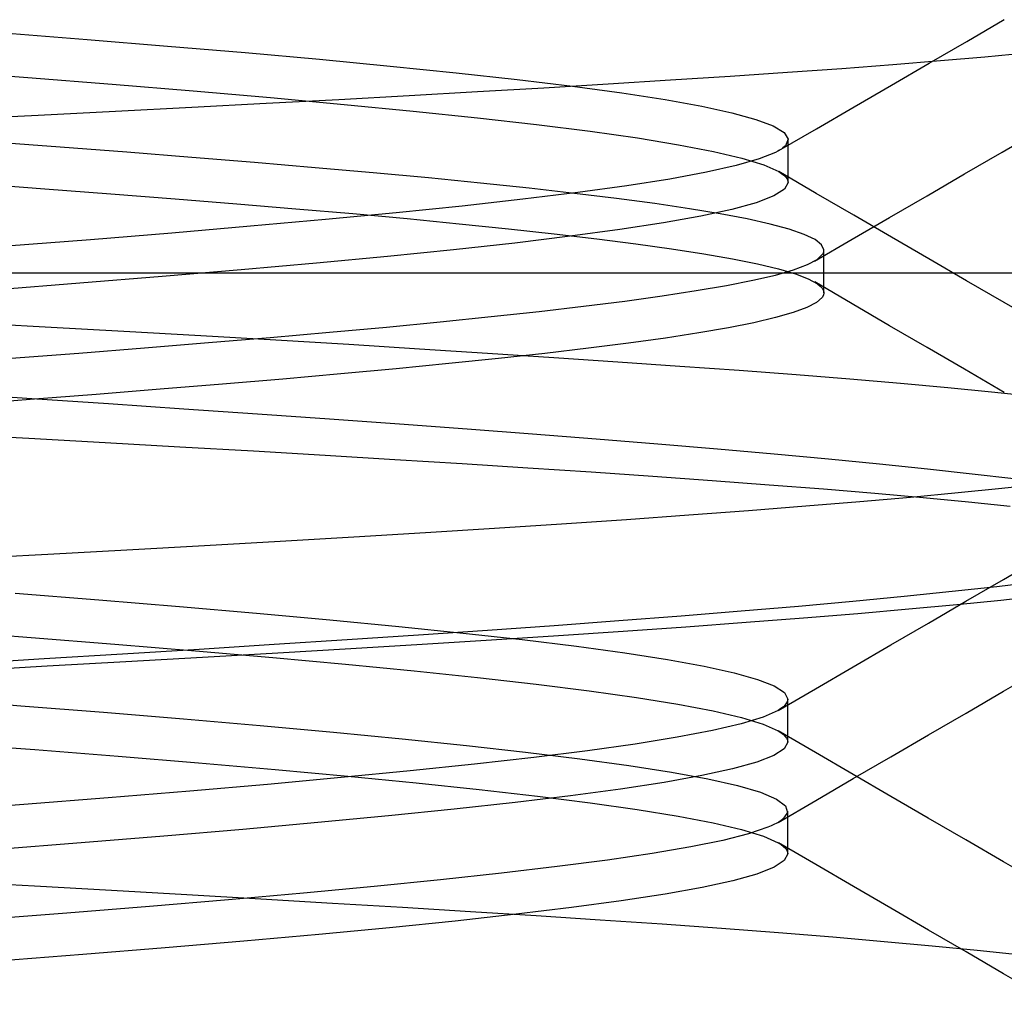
# Model space of a CAD drawing. Header units: millimetres. Extents: x 0 to 93, y -50 to 1.2.
# Tile 54 of 137: x 8 to 8.9, y -2.9 to -2.1. Entities that reach past the tile are written whole.
import ezdxf

# ---------------------------------------------------------------- set-up
doc = ezdxf.new("R2010")
doc.units = ezdxf.units.MM
doc.layers.add('MAIN-2', color=7, linetype='Continuous')

msp = doc.modelspace()

# ---------------------------------------------------------------- linework, layer by layer
at = {"layer": 'MAIN-2'}
for p, q in [((8.85959, -2.09308), (8.89317, -2.07358)), ((8.85959, -2.09308), (8.89317, -2.07358)), ((7.99901, -2.08547), (8.07344, -2.09135)), ((7.99901, -2.08547), (8.07344, -2.09135)), ((8.07344, -2.09135), (8.14533, -2.09722)), ((8.07344, -2.09135), (8.14533, -2.09722)), ((8.82603, -2.11257), (8.85959, -2.09308)), ((8.82603, -2.11257), (8.85959, -2.09308)), ((8.14533, -2.09722), (8.21461, -2.10313)), ((8.14533, -2.09722), (8.21461, -2.10313)), ((8.21461, -2.10313), (8.28105, -2.10909)), ((8.21461, -2.10313), (8.28105, -2.10909)), ((8.28105, -2.10909), (8.34412, -2.11508)), ((8.28105, -2.10909), (8.34412, -2.11508)), ((8.79345, -2.11373), (8.83613, -2.11029)), ((8.79345, -2.11373), (8.83613, -2.11029)), ((8.83613, -2.11029), (8.87583, -2.10686)), ((8.83613, -2.11029), (8.87583, -2.10686)), ((8.87583, -2.10686), (8.91245, -2.10344)), ((8.87583, -2.10686), (8.91245, -2.10344)), ((7.94258, -2.11934), (8.02032, -2.12534)), ((7.94258, -2.11934), (8.02032, -2.12534)), ((8.34412, -2.11508), (8.40319, -2.12109)), ((8.34412, -2.11508), (8.40319, -2.12109)), ((8.64827, -2.12408), (8.69941, -2.12062)), ((8.64827, -2.12408), (8.69941, -2.12062)), ((8.69941, -2.12062), (8.74784, -2.11717)), ((8.69941, -2.12062), (8.74784, -2.11717)), ((8.74784, -2.11717), (8.79345, -2.11373)), ((8.74784, -2.11717), (8.79345, -2.11373)), ((8.79243, -2.13209), (8.82603, -2.11257)), ((8.79243, -2.13209), (8.82603, -2.11257)), ((8.02032, -2.12534), (8.09563, -2.13134)), ((8.02032, -2.12534), (8.09563, -2.13134)), ((8.40319, -2.12109), (8.45773, -2.1271)), ((8.40319, -2.12109), (8.45773, -2.1271)), ((8.45773, -2.1271), (8.50726, -2.13311)), ((8.45773, -2.1271), (8.50726, -2.13311)), ((8.53907, -2.13101), (8.59472, -2.12754)), ((8.53907, -2.13101), (8.59472, -2.12754)), ((8.59472, -2.12754), (8.64827, -2.12408)), ((8.59472, -2.12754), (8.64827, -2.12408)), ((8.09563, -2.13134), (8.16811, -2.13734)), ((8.09563, -2.13134), (8.16811, -2.13734)), ((8.16811, -2.13734), (8.2374, -2.14334)), ((8.16811, -2.13734), (8.2374, -2.14334)), ((8.36137, -2.14142), (8.42242, -2.13795)), ((8.36137, -2.14142), (8.42242, -2.13795)), ((8.42242, -2.13795), (8.48162, -2.13448)), ((8.42242, -2.13795), (8.48162, -2.13448)), ((8.48162, -2.13448), (8.53907, -2.13101)), ((8.48162, -2.13448), (8.53907, -2.13101)), ((8.50726, -2.13311), (8.5514, -2.1391)), ((8.50726, -2.13311), (8.5514, -2.1391)), ((8.75883, -2.15161), (8.79243, -2.13209)), ((8.75883, -2.15161), (8.79243, -2.13209)), ((8.23346, -2.14837), (8.29838, -2.1449)), ((8.23346, -2.14837), (8.29838, -2.1449)), ((8.2374, -2.14334), (8.30313, -2.14935)), ((8.2374, -2.14334), (8.30313, -2.14935)), ((8.29838, -2.1449), (8.36137, -2.14142)), ((8.29838, -2.1449), (8.36137, -2.14142)), ((8.5514, -2.1391), (8.5899, -2.14506)), ((8.5514, -2.1391), (8.5899, -2.14506)), ((8.5899, -2.14506), (8.6227, -2.15099)), ((8.5899, -2.14506), (8.6227, -2.15099)), ((8.02957, -2.15888), (8.09881, -2.15536)), ((8.02957, -2.15888), (8.09881, -2.15536)), ((8.09881, -2.15536), (8.16685, -2.15186)), ((8.09881, -2.15536), (8.16685, -2.15186)), ((8.16685, -2.15186), (8.23346, -2.14837)), ((8.16685, -2.15186), (8.23346, -2.14837)), ((8.30313, -2.14935), (8.36491, -2.15535)), ((8.30313, -2.14935), (8.36491, -2.15535)), ((8.36491, -2.15535), (8.42239, -2.16135)), ((8.36491, -2.15535), (8.42239, -2.16135)), ((8.6227, -2.15099), (8.64976, -2.15689)), ((8.6227, -2.15099), (8.64976, -2.15689)), ((8.72521, -2.17116), (8.75883, -2.15161)), ((8.72521, -2.17116), (8.75883, -2.15161)), ((7.95934, -2.16243), (8.02957, -2.15888)), ((7.95934, -2.16243), (8.02957, -2.15888)), ((8.42239, -2.16135), (8.47518, -2.16735)), ((8.42239, -2.16135), (8.47518, -2.16735)), ((8.64976, -2.15689), (8.67108, -2.16277)), ((8.64976, -2.15689), (8.67108, -2.16277)), ((8.67108, -2.16277), (8.68662, -2.16864)), ((8.67108, -2.16277), (8.68662, -2.16864)), ((8.47518, -2.16735), (8.52291, -2.17335)), ((8.47518, -2.16735), (8.52291, -2.17335)), ((8.52291, -2.17335), (8.56528, -2.17935)), ((8.52291, -2.17335), (8.56528, -2.17935)), ((8.68662, -2.16864), (8.69629, -2.17451)), ((8.68662, -2.16864), (8.69629, -2.17451)), ((8.6916, -2.19071), (8.72521, -2.17116)), ((8.6916, -2.19071), (8.72521, -2.17116)), ((8.89125, -2.19204), (8.92478, -2.1726)), ((8.89125, -2.19204), (8.92478, -2.1726)), ((8.56528, -2.17935), (8.60211, -2.18536)), ((8.56528, -2.17935), (8.60211, -2.18536)), ((8.69629, -2.17451), (8.69997, -2.18039)), ((8.69629, -2.17451), (8.69997, -2.18039)), ((8.69997, -2.18039), (8.69751, -2.18627)), ((8.69997, -2.18039), (8.69751, -2.18627)), ((8.69999, -2.18415), (8.69999, -2.18099)), ((8.69999, -2.18415), (8.69999, -2.18099)), ((8.04929, -2.18764), (7.98803, -2.18309)), ((8.04929, -2.18764), (7.98803, -2.18309)), ((8.10893, -2.19219), (8.04929, -2.18764)), ((8.10893, -2.19219), (8.04929, -2.18764)), ((8.60211, -2.18536), (8.63328, -2.19136)), ((8.60211, -2.18536), (8.63328, -2.19136)), ((8.69061, -2.19127), (8.68871, -2.19227)), ((8.69061, -2.19127), (8.68871, -2.19227)), ((8.69234, -2.19027), (8.69061, -2.19127)), ((8.69234, -2.19027), (8.69061, -2.19127)), ((8.6939, -2.18927), (8.69234, -2.19027)), ((8.6939, -2.18927), (8.69234, -2.19027)), ((8.69528, -2.18827), (8.6939, -2.18927)), ((8.69528, -2.18827), (8.6939, -2.18927)), ((8.69648, -2.18727), (8.69528, -2.18827)), ((8.69648, -2.18727), (8.69528, -2.18827)), ((8.69751, -2.18627), (8.69648, -2.18727)), ((8.69751, -2.18627), (8.69648, -2.18727)), ((8.69999, -2.18732), (8.69999, -2.18415)), ((8.69999, -2.18732), (8.69999, -2.18415)), ((8.69999, -2.19048), (8.69999, -2.18732)), ((8.69999, -2.19048), (8.69999, -2.18732)), ((8.69999, -2.19365), (8.69999, -2.19048)), ((8.69999, -2.19365), (8.69999, -2.19048)), ((8.16689, -2.19675), (8.10893, -2.19219)), ((8.16689, -2.19675), (8.10893, -2.19219)), ((8.22308, -2.20133), (8.16689, -2.19675)), ((8.22308, -2.20133), (8.16689, -2.19675)), ((8.63328, -2.19136), (8.65866, -2.19736)), ((8.63328, -2.19136), (8.65866, -2.19736)), ((8.6741, -2.19814), (8.65356, -2.20404)), ((8.6741, -2.19814), (8.65356, -2.20404)), ((8.65866, -2.19736), (8.67811, -2.20336)), ((8.65866, -2.19736), (8.67811, -2.20336)), ((8.68871, -2.19227), (8.6741, -2.19814)), ((8.68871, -2.19227), (8.6741, -2.19814)), ((8.69999, -2.19683), (8.69999, -2.19365)), ((8.69999, -2.19683), (8.69999, -2.19365)), ((8.69999, -2.20002), (8.69999, -2.19683)), ((8.69999, -2.20002), (8.69999, -2.19683)), ((8.69999, -2.2032), (8.69999, -2.20002)), ((8.69999, -2.2032), (8.69999, -2.20002)), ((8.85772, -2.21148), (8.89125, -2.19204)), ((8.85772, -2.21148), (8.89125, -2.19204)), ((8.27726, -2.20593), (8.22308, -2.20133)), ((8.27726, -2.20593), (8.22308, -2.20133)), ((8.32914, -2.21053), (8.27726, -2.20593)), ((8.32914, -2.21053), (8.27726, -2.20593)), ((8.65356, -2.20404), (8.62696, -2.21002)), ((8.65356, -2.20404), (8.62696, -2.21002)), ((8.67811, -2.20336), (8.6915, -2.20936)), ((8.67811, -2.20336), (8.6915, -2.20936)), ((8.69999, -2.20639), (8.69999, -2.2032)), ((8.69999, -2.20639), (8.69999, -2.2032)), ((8.69999, -2.20957), (8.69999, -2.20639)), ((8.69999, -2.20957), (8.69999, -2.20639)), ((8.37841, -2.21513), (8.32914, -2.21053)), ((8.37841, -2.21513), (8.32914, -2.21053)), ((8.42491, -2.21972), (8.37841, -2.21513)), ((8.42491, -2.21972), (8.37841, -2.21513)), ((8.5943, -2.21605), (8.55586, -2.2221)), ((8.5943, -2.21605), (8.55586, -2.2221)), ((8.62696, -2.21002), (8.5943, -2.21605)), ((8.62696, -2.21002), (8.5943, -2.21605)), ((8.6915, -2.20936), (8.69408, -2.211)), ((8.6915, -2.20936), (8.69408, -2.211)), ((8.72512, -2.22885), (8.69153, -2.20931)), ((8.72512, -2.22885), (8.69153, -2.20931)), ((8.69408, -2.211), (8.6962, -2.21264)), ((8.69408, -2.211), (8.6962, -2.21264)), ((8.6962, -2.21264), (8.69785, -2.21428)), ((8.6962, -2.21264), (8.69785, -2.21428)), ((8.69785, -2.21428), (8.69904, -2.21592)), ((8.69785, -2.21428), (8.69904, -2.21592)), ((8.69904, -2.21592), (8.69975, -2.21755)), ((8.69904, -2.21592), (8.69975, -2.21755)), ((8.69975, -2.21755), (8.69999, -2.21919)), ((8.69975, -2.21755), (8.69999, -2.21919)), ((8.69999, -2.21276), (8.69999, -2.20957)), ((8.69999, -2.21276), (8.69999, -2.20957)), ((8.69999, -2.21594), (8.69999, -2.21276)), ((8.69999, -2.21594), (8.69999, -2.21276)), ((8.69999, -2.21913), (8.69999, -2.21594)), ((8.69999, -2.21913), (8.69999, -2.21594)), ((8.82417, -2.23094), (8.85772, -2.21148)), ((8.82417, -2.23094), (8.85772, -2.21148)), ((7.97501, -2.22026), (8.03556, -2.22473)), ((7.97501, -2.22026), (8.03556, -2.22473)), ((8.03556, -2.22473), (8.09467, -2.22921)), ((8.03556, -2.22473), (8.09467, -2.22921)), ((8.46852, -2.22431), (8.42491, -2.21972)), ((8.46852, -2.22431), (8.42491, -2.21972)), ((8.50913, -2.22889), (8.46852, -2.22431)), ((8.50913, -2.22889), (8.46852, -2.22431)), ((8.55586, -2.2221), (8.51198, -2.22815)), ((8.55586, -2.2221), (8.51198, -2.22815)), ((8.69678, -2.22519), (8.68721, -2.2312)), ((8.69678, -2.22519), (8.68721, -2.2312)), ((8.69999, -2.21919), (8.69678, -2.22519)), ((8.69999, -2.21919), (8.69678, -2.22519)), ((8.09467, -2.22921), (8.15195, -2.23368)), ((8.09467, -2.22921), (8.15195, -2.23368)), ((8.15195, -2.23368), (8.20707, -2.23813)), ((8.15195, -2.23368), (8.20707, -2.23813)), ((8.46282, -2.23418), (8.40861, -2.24021)), ((8.46282, -2.23418), (8.40861, -2.24021)), ((8.51198, -2.22815), (8.46282, -2.23418)), ((8.51198, -2.22815), (8.46282, -2.23418)), ((8.54662, -2.23347), (8.50913, -2.22889)), ((8.54662, -2.23347), (8.50913, -2.22889)), ((8.58088, -2.23805), (8.54662, -2.23347)), ((8.58088, -2.23805), (8.54662, -2.23347)), ((8.68721, -2.2312), (8.67146, -2.2372)), ((8.68721, -2.2312), (8.67146, -2.2372)), ((8.75872, -2.24839), (8.72512, -2.22885)), ((8.75872, -2.24839), (8.72512, -2.22885)), ((8.79063, -2.2504), (8.82417, -2.23094)), ((8.79063, -2.2504), (8.82417, -2.23094)), ((8.20707, -2.23813), (8.26001, -2.24256)), ((8.20707, -2.23813), (8.26001, -2.24256)), ((8.26001, -2.24256), (8.31083, -2.247)), ((8.26001, -2.24256), (8.31083, -2.247)), ((8.40861, -2.24021), (8.34969, -2.24625)), ((8.40861, -2.24021), (8.34969, -2.24625)), ((8.61182, -2.24262), (8.58088, -2.23805)), ((8.61182, -2.24262), (8.58088, -2.23805)), ((8.63935, -2.24718), (8.61182, -2.24262)), ((8.63935, -2.24718), (8.61182, -2.24262)), ((8.64966, -2.2432), (8.62199, -2.24921)), ((8.64966, -2.2432), (8.62199, -2.24921)), ((8.67146, -2.2372), (8.64966, -2.2432)), ((8.67146, -2.2372), (8.64966, -2.2432)), ((8.28645, -2.25229), (8.21934, -2.25832)), ((8.28645, -2.25229), (8.21934, -2.25832)), ((8.34969, -2.24625), (8.28645, -2.25229)), ((8.34969, -2.24625), (8.28645, -2.25229)), ((8.31083, -2.247), (8.35957, -2.25147)), ((8.31083, -2.247), (8.35957, -2.25147)), ((8.35957, -2.25147), (8.40604, -2.25596)), ((8.35957, -2.25147), (8.40604, -2.25596)), ((8.62199, -2.24921), (8.58858, -2.25521)), ((8.62199, -2.24921), (8.58858, -2.25521)), ((8.66341, -2.25175), (8.63935, -2.24718)), ((8.66341, -2.25175), (8.63935, -2.24718)), ((8.68398, -2.25633), (8.66341, -2.25175)), ((8.68398, -2.25633), (8.66341, -2.25175)), ((8.75706, -2.26989), (8.79063, -2.2504)), ((8.75706, -2.26989), (8.79063, -2.2504)), ((8.79228, -2.26789), (8.75872, -2.24839)), ((8.79228, -2.26789), (8.75872, -2.24839)), ((8.21934, -2.25832), (8.14906, -2.26433)), ((8.21934, -2.25832), (8.14906, -2.26433)), ((8.40604, -2.25596), (8.44993, -2.26044)), ((8.40604, -2.25596), (8.44993, -2.26044)), ((8.44993, -2.26044), (8.49093, -2.26492)), ((8.44993, -2.26044), (8.49093, -2.26492)), ((8.5496, -2.26121), (8.50521, -2.26722)), ((8.5496, -2.26121), (8.50521, -2.26722)), ((8.58858, -2.25521), (8.5496, -2.26121)), ((8.58858, -2.25521), (8.5496, -2.26121)), ((8.70098, -2.26092), (8.68398, -2.25633)), ((8.70098, -2.26092), (8.68398, -2.25633)), ((8.71436, -2.26552), (8.70098, -2.26092)), ((8.71436, -2.26552), (8.70098, -2.26092)), ((8.0764, -2.27028), (8.0017, -2.27618)), ((8.0764, -2.27028), (8.0017, -2.27618)), ((8.14906, -2.26433), (8.0764, -2.27028)), ((8.14906, -2.26433), (8.0764, -2.27028)), ((8.50521, -2.26722), (8.45556, -2.27322)), ((8.50521, -2.26722), (8.45556, -2.27322)), ((8.49093, -2.26492), (8.52889, -2.26937)), ((8.49093, -2.26492), (8.52889, -2.26937)), ((8.52889, -2.26937), (8.56382, -2.27382)), ((8.52889, -2.26937), (8.56382, -2.27382)), ((8.72402, -2.27013), (8.71436, -2.26552)), ((8.72402, -2.27013), (8.71436, -2.26552)), ((8.72349, -2.28937), (8.75706, -2.26989)), ((8.72349, -2.28937), (8.75706, -2.26989)), ((8.72989, -2.27473), (8.72402, -2.27013)), ((8.72989, -2.27473), (8.72402, -2.27013)), ((8.82585, -2.2874), (8.79228, -2.26789)), ((8.82585, -2.2874), (8.79228, -2.26789)), ((8.40095, -2.27922), (8.34175, -2.28523)), ((8.40095, -2.27922), (8.34175, -2.28523)), ((8.45556, -2.27322), (8.40095, -2.27922)), ((8.45556, -2.27322), (8.40095, -2.27922)), ((8.56382, -2.27382), (8.59574, -2.2783)), ((8.56382, -2.27382), (8.59574, -2.2783)), ((8.59574, -2.2783), (8.62462, -2.28281)), ((8.59574, -2.2783), (8.62462, -2.28281)), ((8.73197, -2.27933), (8.72989, -2.27473)), ((8.73197, -2.27933), (8.72989, -2.27473)), ((8.73197, -2.27997), (8.73197, -2.27933)), ((8.73197, -2.27997), (8.73197, -2.27933)), ((8.34175, -2.28523), (8.27836, -2.29123)), ((8.34175, -2.28523), (8.27836, -2.29123)), ((8.62462, -2.28281), (8.6503, -2.28733)), ((8.62462, -2.28281), (8.6503, -2.28733)), ((8.6503, -2.28733), (8.67258, -2.29182)), ((8.6503, -2.28733), (8.67258, -2.29182)), ((8.71726, -2.29248), (8.72594, -2.28782)), ((8.71726, -2.29248), (8.72594, -2.28782)), ((8.72594, -2.28782), (8.73082, -2.28317)), ((8.72594, -2.28782), (8.73082, -2.28317)), ((8.73082, -2.28317), (8.73119, -2.28253)), ((8.73082, -2.28317), (8.73119, -2.28253)), ((8.73119, -2.28253), (8.7315, -2.28189)), ((8.73119, -2.28253), (8.7315, -2.28189)), ((8.7315, -2.28189), (8.73173, -2.28125)), ((8.7315, -2.28189), (8.73173, -2.28125)), ((8.73173, -2.28125), (8.73188, -2.28061)), ((8.73173, -2.28125), (8.73188, -2.28061)), ((8.73188, -2.28061), (8.73197, -2.27997)), ((8.73188, -2.28061), (8.73197, -2.27997)), ((8.73195, -2.3177), (8.73195, -2.27958)), ((8.73195, -2.3177), (8.73195, -2.27958)), ((8.8594, -2.30689), (8.82585, -2.2874)), ((8.8594, -2.30689), (8.82585, -2.2874)), ((8.27836, -2.29123), (8.21116, -2.29723)), ((8.27836, -2.29123), (8.21116, -2.29723)), ((8.67258, -2.29182), (8.69128, -2.29628)), ((8.67258, -2.29182), (8.69128, -2.29628)), ((8.69128, -2.29628), (8.70641, -2.30071)), ((8.69128, -2.29628), (8.70641, -2.30071)), ((8.70479, -2.29714), (8.71726, -2.29248)), ((8.70479, -2.29714), (8.71726, -2.29248)), ((7.6, -2.3), (10.3525, -2.3)), ((8.14054, -2.30324), (8.06689, -2.30924)), ((8.14054, -2.30324), (8.06689, -2.30924)), ((8.21116, -2.29723), (8.14054, -2.30324)), ((8.21116, -2.29723), (8.14054, -2.30324)), ((8.66852, -2.30647), (8.68852, -2.30181)), ((8.66852, -2.30647), (8.68852, -2.30181)), ((8.68852, -2.30181), (8.70479, -2.29714)), ((8.68852, -2.30181), (8.70479, -2.29714)), ((8.70641, -2.30071), (8.718, -2.30515)), ((8.70641, -2.30071), (8.718, -2.30515)), ((8.718, -2.30515), (8.7261, -2.30962)), ((8.718, -2.30515), (8.7261, -2.30962)), ((8.06689, -2.30924), (7.9906, -2.31525)), ((8.06689, -2.30924), (7.9906, -2.31525)), ((8.61787, -2.31579), (8.64493, -2.31114)), ((8.61787, -2.31579), (8.64493, -2.31114)), ((8.64493, -2.31114), (8.66852, -2.30647)), ((8.64493, -2.31114), (8.66852, -2.30647)), ((8.75718, -2.32757), (8.72369, -2.30805)), ((8.75718, -2.32757), (8.72369, -2.30805)), ((8.7261, -2.30962), (8.72864, -2.31166)), ((8.7261, -2.30962), (8.72864, -2.31166)), ((8.72864, -2.31166), (8.73045, -2.31371)), ((8.72864, -2.31166), (8.73045, -2.31371)), ((8.73045, -2.31371), (8.73154, -2.31577)), ((8.73045, -2.31371), (8.73154, -2.31577)), ((8.89297, -2.32638), (8.8594, -2.30689)), ((8.89297, -2.32638), (8.8594, -2.30689)), ((8.55385, -2.32509), (8.58747, -2.32044)), ((8.55385, -2.32509), (8.58747, -2.32044)), ((8.58747, -2.32044), (8.61787, -2.31579)), ((8.58747, -2.32044), (8.61787, -2.31579)), ((8.73038, -2.32192), (8.72527, -2.32643)), ((8.73038, -2.32192), (8.72527, -2.32643)), ((8.7315, -2.31987), (8.73038, -2.32192)), ((8.7315, -2.31987), (8.73038, -2.32192)), ((8.73189, -2.31782), (8.7315, -2.31987)), ((8.73189, -2.31782), (8.7315, -2.31987)), ((8.73154, -2.31577), (8.73189, -2.31782)), ((8.73154, -2.31577), (8.73189, -2.31782)), ((8.4773, -2.33436), (8.51709, -2.32972)), ((8.4773, -2.33436), (8.51709, -2.32972)), ((8.51709, -2.32972), (8.55385, -2.32509)), ((8.51709, -2.32972), (8.55385, -2.32509)), ((8.71658, -2.33092), (8.70434, -2.33541)), ((8.71658, -2.33092), (8.70434, -2.33541)), ((8.72527, -2.32643), (8.71658, -2.33092)), ((8.72527, -2.32643), (8.71658, -2.33092)), ((8.79069, -2.34709), (8.75718, -2.32757)), ((8.79069, -2.34709), (8.75718, -2.32757)), ((8.92649, -2.34583), (8.89297, -2.32638)), ((8.92649, -2.34583), (8.89297, -2.32638)), ((8.38906, -2.34363), (8.43459, -2.33899)), ((8.38906, -2.34363), (8.43459, -2.33899)), ((8.43459, -2.33899), (8.4773, -2.33436)), ((8.43459, -2.33899), (8.4773, -2.33436)), ((8.68859, -2.33991), (8.66932, -2.34443)), ((8.68859, -2.33991), (8.66932, -2.34443)), ((8.70434, -2.33541), (8.68859, -2.33991)), ((8.70434, -2.33541), (8.68859, -2.33991)), ((8.03589, -2.34834), (7.96452, -2.34448)), ((8.03589, -2.34834), (7.96452, -2.34448)), ((8.10611, -2.35223), (8.03589, -2.34834)), ((8.10611, -2.35223), (8.03589, -2.34834)), ((8.2901, -2.35294), (8.34084, -2.34828)), ((8.2901, -2.35294), (8.34084, -2.34828)), ((8.34084, -2.34828), (8.38906, -2.34363)), ((8.34084, -2.34828), (8.38906, -2.34363)), ((8.64652, -2.34897), (8.62018, -2.35354)), ((8.64652, -2.34897), (8.62018, -2.35354)), ((8.66932, -2.34443), (8.64652, -2.34897)), ((8.66932, -2.34443), (8.64652, -2.34897)), ((8.82417, -2.36658), (8.79069, -2.34709)), ((8.82417, -2.36658), (8.79069, -2.34709)), ((8.17488, -2.35615), (8.10611, -2.35223)), ((8.17488, -2.35615), (8.10611, -2.35223)), ((8.24199, -2.36009), (8.17488, -2.35615)), ((8.24199, -2.36009), (8.17488, -2.35615)), ((8.18189, -2.36226), (8.23705, -2.3576)), ((8.18189, -2.36226), (8.23705, -2.3576)), ((8.23705, -2.3576), (8.2901, -2.35294)), ((8.23705, -2.3576), (8.2901, -2.35294)), ((8.5904, -2.35813), (8.5574, -2.36273)), ((8.5904, -2.35813), (8.5574, -2.36273)), ((8.62018, -2.35354), (8.5904, -2.35813)), ((8.62018, -2.35354), (8.5904, -2.35813)), ((8.06599, -2.37159), (8.1248, -2.36693)), ((8.06599, -2.37159), (8.1248, -2.36693)), ((8.1248, -2.36693), (8.18189, -2.36226)), ((8.1248, -2.36693), (8.18189, -2.36226)), ((8.3072, -2.36402), (8.24199, -2.36009)), ((8.3072, -2.36402), (8.24199, -2.36009)), ((8.37033, -2.36795), (8.3072, -2.36402)), ((8.37033, -2.36795), (8.3072, -2.36402)), ((8.52141, -2.36732), (8.4826, -2.37188)), ((8.52141, -2.36732), (8.4826, -2.37188)), ((8.5574, -2.36273), (8.52141, -2.36732)), ((8.5574, -2.36273), (8.52141, -2.36732)), ((8.85766, -2.38607), (8.82417, -2.36658)), ((8.85766, -2.38607), (8.82417, -2.36658)), ((8.00564, -2.37626), (8.06599, -2.37159)), ((8.00564, -2.37626), (8.06599, -2.37159)), ((8.43139, -2.37185), (8.37033, -2.36795)), ((8.43139, -2.37185), (8.37033, -2.36795)), ((8.49049, -2.37573), (8.43139, -2.37185)), ((8.49049, -2.37573), (8.43139, -2.37185)), ((8.4826, -2.37188), (8.44101, -2.37644)), ((8.4826, -2.37188), (8.44101, -2.37644)), ((8.54774, -2.37959), (8.49049, -2.37573)), ((8.54774, -2.37959), (8.49049, -2.37573)), ((8.39668, -2.381), (8.34966, -2.38557)), ((8.39668, -2.381), (8.34966, -2.38557)), ((8.44101, -2.37644), (8.39668, -2.381)), ((8.44101, -2.37644), (8.39668, -2.381)), ((8.60308, -2.38343), (8.54774, -2.37959)), ((8.60308, -2.38343), (8.54774, -2.37959)), ((8.65626, -2.38725), (8.60308, -2.38343)), ((8.65626, -2.38725), (8.60308, -2.38343)), ((8.30015, -2.39015), (8.24837, -2.39474)), ((8.30015, -2.39015), (8.24837, -2.39474)), ((8.34966, -2.38557), (8.30015, -2.39015)), ((8.34966, -2.38557), (8.30015, -2.39015)), ((8.707, -2.39106), (8.65626, -2.38725)), ((8.707, -2.39106), (8.65626, -2.38725)), ((8.75506, -2.39487), (8.707, -2.39106)), ((8.75506, -2.39487), (8.707, -2.39106)), ((8.89318, -2.40673), (8.85766, -2.38607)), ((8.89318, -2.40673), (8.85766, -2.38607)), ((8.19452, -2.39933), (8.13882, -2.40392)), ((8.19452, -2.39933), (8.13882, -2.40392)), ((8.24837, -2.39474), (8.19452, -2.39933)), ((8.24837, -2.39474), (8.19452, -2.39933)), ((8.8003, -2.39869), (8.75506, -2.39487)), ((8.8003, -2.39869), (8.75506, -2.39487)), ((8.84261, -2.40254), (8.8003, -2.39869)), ((8.84261, -2.40254), (8.8003, -2.39869)), ((8.88187, -2.40642), (8.84261, -2.40254)), ((8.88187, -2.40642), (8.84261, -2.40254)), ((8.02409, -2.41247), (7.9549, -2.40791)), ((8.02409, -2.41247), (7.9549, -2.40791)), ((8.08143, -2.4085), (8.02255, -2.41308)), ((8.08143, -2.4085), (8.02255, -2.41308)), ((8.13882, -2.40392), (8.08143, -2.4085)), ((8.13882, -2.40392), (8.08143, -2.4085)), ((8.91801, -2.41033), (8.88187, -2.40642)), ((8.91801, -2.41033), (8.88187, -2.40642)), ((8.02255, -2.41308), (7.96238, -2.41766)), ((8.02255, -2.41308), (7.96238, -2.41766)), ((8.09243, -2.41703), (8.02409, -2.41247)), ((8.09243, -2.41703), (8.02409, -2.41247)), ((8.15976, -2.42158), (8.09243, -2.41703)), ((8.15976, -2.42158), (8.09243, -2.41703)), ((8.22578, -2.42612), (8.15976, -2.42158)), ((8.22578, -2.42612), (8.15976, -2.42158)), ((8.29015, -2.43062), (8.22578, -2.42612)), ((8.29015, -2.43062), (8.22578, -2.42612)), ((8.35257, -2.43509), (8.29015, -2.43062)), ((8.35257, -2.43509), (8.29015, -2.43062)), ((8.41299, -2.43953), (8.35257, -2.43509)), ((8.41299, -2.43953), (8.35257, -2.43509)), ((7.95261, -2.44389), (8.02143, -2.44766)), ((7.95261, -2.44389), (8.02143, -2.44766)), ((8.47155, -2.44396), (8.41299, -2.43953)), ((8.47155, -2.44396), (8.41299, -2.43953)), ((8.52839, -2.44841), (8.47155, -2.44396)), ((8.52839, -2.44841), (8.47155, -2.44396)), ((8.02143, -2.44766), (8.08939, -2.45145)), ((8.02143, -2.44766), (8.08939, -2.45145)), ((8.08939, -2.45145), (8.15634, -2.45524)), ((8.08939, -2.45145), (8.15634, -2.45524)), ((8.15634, -2.45524), (8.22202, -2.45903)), ((8.15634, -2.45524), (8.22202, -2.45903)), ((8.58352, -2.45289), (8.52839, -2.44841)), ((8.58352, -2.45289), (8.52839, -2.44841)), ((8.63669, -2.45739), (8.58352, -2.45289)), ((8.63669, -2.45739), (8.58352, -2.45289)), ((8.22202, -2.45903), (8.28612, -2.46281)), ((8.22202, -2.45903), (8.28612, -2.46281)), ((8.28612, -2.46281), (8.34838, -2.46657)), ((8.28612, -2.46281), (8.34838, -2.46657)), ((8.68759, -2.46187), (8.63669, -2.45739)), ((8.68759, -2.46187), (8.63669, -2.45739)), ((8.73594, -2.46634), (8.68759, -2.46187)), ((8.73594, -2.46634), (8.68759, -2.46187)), ((8.34838, -2.46657), (8.40872, -2.47031)), ((8.34838, -2.46657), (8.40872, -2.47031)), ((8.40872, -2.47031), (8.46722, -2.47406)), ((8.40872, -2.47031), (8.46722, -2.47406)), ((8.7816, -2.47078), (8.73594, -2.46634)), ((8.7816, -2.47078), (8.73594, -2.46634)), ((8.82448, -2.47521), (8.7816, -2.47078)), ((8.82448, -2.47521), (8.7816, -2.47078)), ((8.46722, -2.47406), (8.52398, -2.47781)), ((8.46722, -2.47406), (8.52398, -2.47781)), ((8.52398, -2.47781), (8.579, -2.48159)), ((8.52398, -2.47781), (8.579, -2.48159)), ((8.579, -2.48159), (8.63209, -2.48538)), ((8.579, -2.48159), (8.63209, -2.48538)), ((8.86454, -2.47964), (8.82448, -2.47521)), ((8.86454, -2.47964), (8.82448, -2.47521)), ((8.90168, -2.48407), (8.86454, -2.47964)), ((8.90168, -2.48407), (8.86454, -2.47964)), ((8.63209, -2.48538), (8.68302, -2.4892)), ((8.63209, -2.48538), (8.68302, -2.4892)), ((8.68302, -2.4892), (8.73155, -2.49301)), ((8.68302, -2.4892), (8.73155, -2.49301)), ((8.89108, -2.49237), (8.92698, -2.48854)), ((8.89108, -2.49237), (8.92698, -2.48854)), ((8.73155, -2.49301), (8.7775, -2.49684)), ((8.73155, -2.49301), (8.7775, -2.49684)), ((8.7775, -2.49684), (8.82073, -2.50065)), ((8.7775, -2.49684), (8.82073, -2.50065)), ((8.80947, -2.50018), (8.85189, -2.49625)), ((8.80947, -2.50018), (8.85189, -2.49625)), ((8.85189, -2.49625), (8.89108, -2.49237)), ((8.85189, -2.49625), (8.89108, -2.49237)), ((8.71566, -2.50816), (8.764, -2.50416)), ((8.71566, -2.50816), (8.764, -2.50416)), ((8.764, -2.50416), (8.80947, -2.50018)), ((8.764, -2.50416), (8.80947, -2.50018)), ((8.82073, -2.50065), (8.86106, -2.50447)), ((8.82073, -2.50065), (8.86106, -2.50447)), ((8.86106, -2.50447), (8.8984, -2.50827)), ((8.86106, -2.50447), (8.8984, -2.50827)), ((8.55534, -2.52018), (8.61113, -2.51619)), ((8.55534, -2.52018), (8.61113, -2.51619)), ((8.61113, -2.51619), (8.66464, -2.51218)), ((8.61113, -2.51619), (8.66464, -2.51218)), ((8.66464, -2.51218), (8.71566, -2.50816)), ((8.66464, -2.51218), (8.71566, -2.50816)), ((8.43759, -2.52798), (8.49746, -2.5241)), ((8.43759, -2.52798), (8.49746, -2.5241)), ((8.49746, -2.5241), (8.55534, -2.52018)), ((8.49746, -2.5241), (8.55534, -2.52018)), ((8.31184, -2.53564), (8.37572, -2.53181)), ((8.31184, -2.53564), (8.37572, -2.53181)), ((8.37572, -2.53181), (8.43759, -2.52798)), ((8.37572, -2.53181), (8.43759, -2.52798)), ((8.10902, -2.54727), (8.1783, -2.54336)), ((8.10902, -2.54727), (8.1783, -2.54336)), ((8.1783, -2.54336), (8.24598, -2.53949)), ((8.1783, -2.54336), (8.24598, -2.53949)), ((8.24598, -2.53949), (8.31184, -2.53564)), ((8.24598, -2.53949), (8.31184, -2.53564)), ((7.96657, -2.55524), (8.03836, -2.55123)), ((7.96657, -2.55524), (8.03836, -2.55123)), ((8.03836, -2.55123), (8.10902, -2.54727)), ((8.03836, -2.55123), (8.10902, -2.54727)), ((8.89236, -2.57387), (8.92588, -2.5544)), ((8.89236, -2.57387), (8.92588, -2.5544)), ((8.85881, -2.59336), (8.89236, -2.57387)), ((8.85881, -2.59336), (8.89236, -2.57387)), ((8.88658, -2.58005), (8.92318, -2.57567)), ((8.88658, -2.58005), (8.92318, -2.57567)), ((8.00899, -2.58618), (8.08376, -2.59209)), ((8.00899, -2.58618), (8.08376, -2.59209)), ((8.8037, -2.58883), (8.84671, -2.58444)), ((8.8037, -2.58883), (8.84671, -2.58444)), ((8.84671, -2.58444), (8.88658, -2.58005)), ((8.84671, -2.58444), (8.88658, -2.58005)), ((8.08376, -2.59209), (8.15586, -2.59801)), ((8.08376, -2.59209), (8.15586, -2.59801)), ((8.70911, -2.59761), (8.75776, -2.59323)), ((8.70911, -2.59761), (8.75776, -2.59323)), ((8.75776, -2.59323), (8.8037, -2.58883)), ((8.75776, -2.59323), (8.8037, -2.58883)), ((8.82528, -2.61284), (8.85881, -2.59336)), ((8.82528, -2.61284), (8.85881, -2.59336)), ((8.89017, -2.5926), (8.85067, -2.59654)), ((8.89017, -2.5926), (8.85067, -2.59654)), ((8.92638, -2.58867), (8.89017, -2.5926)), ((8.92638, -2.58867), (8.89017, -2.5926)), ((8.15586, -2.59801), (8.22488, -2.60393)), ((8.15586, -2.59801), (8.22488, -2.60393)), ((8.22488, -2.60393), (8.29037, -2.60984)), ((8.22488, -2.60393), (8.29037, -2.60984)), ((8.60449, -2.6063), (8.65797, -2.60197)), ((8.60449, -2.6063), (8.65797, -2.60197)), ((8.65797, -2.60197), (8.70911, -2.59761)), ((8.65797, -2.60197), (8.70911, -2.59761)), ((8.7622, -2.60446), (8.71359, -2.60842)), ((8.7622, -2.60446), (8.71359, -2.60842)), ((8.80795, -2.6005), (8.7622, -2.60446)), ((8.80795, -2.6005), (8.7622, -2.60446)), ((8.85067, -2.59654), (8.80795, -2.6005)), ((8.85067, -2.59654), (8.80795, -2.6005)), ((8.29037, -2.60984), (8.35197, -2.61576)), ((8.29037, -2.60984), (8.35197, -2.61576)), ((8.49098, -2.61485), (8.54878, -2.61059)), ((8.49098, -2.61485), (8.54878, -2.61059)), ((8.54878, -2.61059), (8.60449, -2.6063)), ((8.54878, -2.61059), (8.60449, -2.6063)), ((8.66231, -2.61238), (8.60858, -2.61632)), ((8.66231, -2.61238), (8.60858, -2.61632)), ((8.71359, -2.60842), (8.66231, -2.61238)), ((8.71359, -2.60842), (8.66231, -2.61238)), ((8.79171, -2.63236), (8.82528, -2.61284)), ((8.79171, -2.63236), (8.82528, -2.61284)), ((7.9462, -2.6196), (8.02342, -2.62557)), ((7.9462, -2.6196), (8.02342, -2.62557)), ((8.35197, -2.61576), (8.40939, -2.62168)), ((8.35197, -2.61576), (8.40939, -2.62168)), ((8.36944, -2.62331), (8.43117, -2.61908)), ((8.36944, -2.62331), (8.43117, -2.61908)), ((8.40939, -2.62168), (8.46238, -2.62759)), ((8.40939, -2.62168), (8.46238, -2.62759)), ((8.43117, -2.61908), (8.49098, -2.61485)), ((8.43117, -2.61908), (8.49098, -2.61485)), ((8.5526, -2.62024), (8.49459, -2.62415)), ((8.5526, -2.62024), (8.49459, -2.62415)), ((8.60858, -2.61632), (8.5526, -2.62024)), ((8.60858, -2.61632), (8.5526, -2.62024)), ((8.02342, -2.62557), (8.0983, -2.63153)), ((8.02342, -2.62557), (8.0983, -2.63153)), ((8.24048, -2.63179), (8.30584, -2.62754)), ((8.24048, -2.63179), (8.30584, -2.62754)), ((8.30584, -2.62754), (8.36944, -2.62331)), ((8.30584, -2.62754), (8.36944, -2.62331)), ((8.43468, -2.62804), (8.37289, -2.63192)), ((8.43468, -2.62804), (8.37289, -2.63192)), ((8.49459, -2.62415), (8.43468, -2.62804)), ((8.49459, -2.62415), (8.43468, -2.62804)), ((8.46238, -2.62759), (8.51068, -2.63351)), ((8.46238, -2.62759), (8.51068, -2.63351)), ((8.0983, -2.63153), (8.17038, -2.63749)), ((8.0983, -2.63153), (8.17038, -2.63749)), ((8.10494, -2.64031), (8.17346, -2.63605)), ((8.10494, -2.64031), (8.17346, -2.63605)), ((8.17038, -2.63749), (8.23923, -2.64346)), ((8.17038, -2.63749), (8.23923, -2.64346)), ((8.17346, -2.63605), (8.24048, -2.63179)), ((8.17346, -2.63605), (8.24048, -2.63179)), ((8.24379, -2.6397), (8.17664, -2.6436)), ((8.24379, -2.6397), (8.17664, -2.6436)), ((8.30924, -2.63581), (8.24379, -2.6397)), ((8.30924, -2.63581), (8.24379, -2.6397)), ((8.37289, -2.63192), (8.30924, -2.63581)), ((8.37289, -2.63192), (8.30924, -2.63581)), ((8.51068, -2.63351), (8.55401, -2.63943)), ((8.51068, -2.63351), (8.55401, -2.63943)), ((8.55401, -2.63943), (8.59214, -2.64534)), ((8.55401, -2.63943), (8.59214, -2.64534)), ((8.75815, -2.65187), (8.79171, -2.63236)), ((8.75815, -2.65187), (8.79171, -2.63236)), ((7.96402, -2.64879), (8.03505, -2.64456)), ((7.96402, -2.64879), (8.03505, -2.64456)), ((8.03505, -2.64456), (8.10494, -2.64031)), ((8.03505, -2.64456), (8.10494, -2.64031)), ((8.10792, -2.64751), (8.03775, -2.65144)), ((8.10792, -2.64751), (8.03775, -2.65144)), ((8.17664, -2.6436), (8.10792, -2.64751)), ((8.17664, -2.6436), (8.10792, -2.64751)), ((8.23923, -2.64346), (8.30442, -2.64942)), ((8.23923, -2.64346), (8.30442, -2.64942)), ((8.59214, -2.64534), (8.62478, -2.65126)), ((8.59214, -2.64534), (8.62478, -2.65126)), ((8.03775, -2.65144), (7.96637, -2.65537)), ((8.03775, -2.65144), (7.96637, -2.65537)), ((8.30442, -2.64942), (8.36557, -2.65538)), ((8.30442, -2.64942), (8.36557, -2.65538)), ((8.36557, -2.65538), (8.42243, -2.66135)), ((8.36557, -2.65538), (8.42243, -2.66135)), ((8.62478, -2.65126), (8.65168, -2.65718)), ((8.62478, -2.65126), (8.65168, -2.65718)), ((8.65168, -2.65718), (8.67264, -2.66309)), ((8.65168, -2.65718), (8.67264, -2.66309)), ((8.72456, -2.67142), (8.75815, -2.65187)), ((8.72456, -2.67142), (8.75815, -2.65187)), ((8.89249, -2.67374), (8.92604, -2.65425)), ((8.89249, -2.67374), (8.92604, -2.65425)), ((8.42243, -2.66135), (8.47472, -2.66731)), ((8.42243, -2.66135), (8.47472, -2.66731)), ((8.67264, -2.66309), (8.6876, -2.66901)), ((8.67264, -2.66309), (8.6876, -2.66901)), ((8.47472, -2.66731), (8.52217, -2.67328)), ((8.47472, -2.66731), (8.52217, -2.67328)), ((8.52217, -2.67328), (8.56452, -2.67924)), ((8.52217, -2.67328), (8.56452, -2.67924)), ((8.6876, -2.66901), (8.69658, -2.67493)), ((8.6876, -2.66901), (8.69658, -2.67493)), ((8.69098, -2.69096), (8.72456, -2.67142)), ((8.69098, -2.69096), (8.72456, -2.67142)), ((8.69658, -2.67493), (8.69957, -2.68084)), ((8.69658, -2.67493), (8.69957, -2.68084)), ((8.85894, -2.69322), (8.89249, -2.67374)), ((8.85894, -2.69322), (8.89249, -2.67374)), ((7.93823, -2.68082), (8.01419, -2.68667)), ((7.93823, -2.68082), (8.01419, -2.68667)), ((8.56452, -2.67924), (8.6015, -2.6852)), ((8.56452, -2.67924), (8.6015, -2.6852)), ((8.69933, -2.68252), (8.69861, -2.6842)), ((8.69933, -2.68252), (8.69861, -2.6842)), ((8.69957, -2.68084), (8.69933, -2.68252)), ((8.69957, -2.68084), (8.69933, -2.68252)), ((8.69957, -2.68407), (8.69957, -2.68088)), ((8.69957, -2.68407), (8.69957, -2.68088)), ((8.69957, -2.68725), (8.69957, -2.68407)), ((8.69957, -2.68725), (8.69957, -2.68407)), ((8.01419, -2.68667), (8.08805, -2.69253)), ((8.01419, -2.68667), (8.08805, -2.69253)), ((8.08805, -2.69253), (8.15951, -2.69841)), ((8.08805, -2.69253), (8.15951, -2.69841)), ((8.6015, -2.6852), (8.63284, -2.69117)), ((8.6015, -2.6852), (8.63284, -2.69117)), ((8.63284, -2.69117), (8.65829, -2.69713)), ((8.63284, -2.69117), (8.65829, -2.69713)), ((8.69093, -2.6909), (8.67755, -2.6969)), ((8.69093, -2.6909), (8.67755, -2.6969)), ((8.69357, -2.68922), (8.69093, -2.6909)), ((8.69357, -2.68922), (8.69093, -2.6909)), ((8.69573, -2.68755), (8.69357, -2.68922)), ((8.69573, -2.68755), (8.69357, -2.68922)), ((8.69741, -2.68587), (8.69573, -2.68755)), ((8.69741, -2.68587), (8.69573, -2.68755)), ((8.69861, -2.6842), (8.69741, -2.68587)), ((8.69861, -2.6842), (8.69741, -2.68587)), ((8.69957, -2.69043), (8.69957, -2.68725)), ((8.69957, -2.69043), (8.69957, -2.68725)), ((8.69957, -2.69361), (8.69957, -2.69043)), ((8.69957, -2.69361), (8.69957, -2.69043)), ((8.15951, -2.69841), (8.2282, -2.70431)), ((8.15951, -2.69841), (8.2282, -2.70431)), ((8.67755, -2.6969), (8.65802, -2.7029)), ((8.67755, -2.6969), (8.65802, -2.7029)), ((8.65829, -2.69713), (8.67765, -2.70309)), ((8.65829, -2.69713), (8.67765, -2.70309)), ((8.69957, -2.69679), (8.69957, -2.69361)), ((8.69957, -2.69679), (8.69957, -2.69361)), ((8.69957, -2.69998), (8.69957, -2.69679)), ((8.69957, -2.69998), (8.69957, -2.69679)), ((8.69957, -2.70316), (8.69957, -2.69998)), ((8.69957, -2.70316), (8.69957, -2.69998)), ((8.8254, -2.71271), (8.85894, -2.69322)), ((8.8254, -2.71271), (8.85894, -2.69322)), ((8.2282, -2.70431), (8.2936, -2.71023)), ((8.2282, -2.70431), (8.2936, -2.71023)), ((8.2936, -2.71023), (8.35511, -2.71614)), ((8.2936, -2.71023), (8.35511, -2.71614)), ((8.63235, -2.7089), (8.60069, -2.7149)), ((8.63235, -2.7089), (8.60069, -2.7149)), ((8.65802, -2.7029), (8.63235, -2.7089)), ((8.65802, -2.7029), (8.63235, -2.7089)), ((8.67765, -2.70309), (8.69094, -2.70906)), ((8.67765, -2.70309), (8.69094, -2.70906)), ((8.69094, -2.70906), (8.69357, -2.71073)), ((8.69094, -2.70906), (8.69357, -2.71073)), ((8.72454, -2.72856), (8.69097, -2.70902)), ((8.72454, -2.72856), (8.69097, -2.70902)), ((8.69957, -2.70635), (8.69957, -2.70316)), ((8.69957, -2.70635), (8.69957, -2.70316)), ((8.69957, -2.70953), (8.69957, -2.70635)), ((8.69957, -2.70953), (8.69957, -2.70635)), ((8.69957, -2.71271), (8.69957, -2.70953)), ((8.69957, -2.71271), (8.69957, -2.70953)), ((8.35511, -2.71614), (8.41236, -2.72206)), ((8.35511, -2.71614), (8.41236, -2.72206)), ((8.60069, -2.7149), (8.56332, -2.72091)), ((8.60069, -2.7149), (8.56332, -2.72091)), ((8.69357, -2.71073), (8.69573, -2.71241)), ((8.69357, -2.71073), (8.69573, -2.71241)), ((8.69573, -2.71241), (8.69741, -2.71408)), ((8.69573, -2.71241), (8.69741, -2.71408)), ((8.69957, -2.7191), (8.69649, -2.72511)), ((8.69957, -2.7191), (8.69649, -2.72511)), ((8.69741, -2.71408), (8.69861, -2.71576)), ((8.69741, -2.71408), (8.69861, -2.71576)), ((8.69861, -2.71576), (8.69933, -2.71743)), ((8.69861, -2.71576), (8.69933, -2.71743)), ((8.69933, -2.71743), (8.69957, -2.7191)), ((8.69933, -2.71743), (8.69957, -2.7191)), ((8.69957, -2.71589), (8.69957, -2.71271)), ((8.69957, -2.71589), (8.69957, -2.71271)), ((8.69957, -2.71908), (8.69957, -2.71589)), ((8.69957, -2.71908), (8.69957, -2.71589)), ((8.7918, -2.73225), (8.8254, -2.71271)), ((8.7918, -2.73225), (8.8254, -2.71271)), ((7.94989, -2.71991), (8.02672, -2.72586)), ((7.94989, -2.71991), (8.02672, -2.72586)), ((8.02672, -2.72586), (8.10121, -2.7318)), ((8.02672, -2.72586), (8.10121, -2.7318)), ((8.41236, -2.72206), (8.46533, -2.72801)), ((8.41236, -2.72206), (8.46533, -2.72801)), ((8.46533, -2.72801), (8.51385, -2.734)), ((8.46533, -2.72801), (8.51385, -2.734)), ((8.52052, -2.72691), (8.47255, -2.73291)), ((8.52052, -2.72691), (8.47255, -2.73291)), ((8.56332, -2.72091), (8.52052, -2.72691)), ((8.56332, -2.72091), (8.52052, -2.72691)), ((8.69649, -2.72511), (8.68726, -2.73111)), ((8.69649, -2.72511), (8.68726, -2.73111)), ((8.10121, -2.7318), (8.17294, -2.73774)), ((8.10121, -2.7318), (8.17294, -2.73774)), ((8.47255, -2.73291), (8.41971, -2.73891)), ((8.47255, -2.73291), (8.41971, -2.73891)), ((8.51385, -2.734), (8.55747, -2.74003)), ((8.51385, -2.734), (8.55747, -2.74003)), ((8.68726, -2.73111), (8.67188, -2.73711)), ((8.68726, -2.73111), (8.67188, -2.73711)), ((8.75813, -2.74811), (8.72454, -2.72856)), ((8.75813, -2.74811), (8.72454, -2.72856)), ((8.75821, -2.75178), (8.7918, -2.73225)), ((8.75821, -2.75178), (8.7918, -2.73225)), ((8.17294, -2.73774), (8.24149, -2.74369)), ((8.17294, -2.73774), (8.24149, -2.74369)), ((8.24149, -2.74369), (8.30644, -2.74963)), ((8.24149, -2.74369), (8.30644, -2.74963)), ((8.36225, -2.74491), (8.30046, -2.75091)), ((8.36225, -2.74491), (8.30046, -2.75091)), ((8.41971, -2.73891), (8.36225, -2.74491)), ((8.41971, -2.73891), (8.36225, -2.74491)), ((8.55747, -2.74003), (8.59569, -2.74605)), ((8.55747, -2.74003), (8.59569, -2.74605)), ((8.65036, -2.74311), (8.62272, -2.74911)), ((8.65036, -2.74311), (8.62272, -2.74911)), ((8.67188, -2.73711), (8.65036, -2.74311)), ((8.67188, -2.73711), (8.65036, -2.74311)), ((8.30046, -2.75091), (8.23463, -2.75691)), ((8.30046, -2.75091), (8.23463, -2.75691)), ((8.30644, -2.74963), (8.36736, -2.75558)), ((8.30644, -2.74963), (8.36736, -2.75558)), ((8.62272, -2.74911), (8.58918, -2.75511)), ((8.62272, -2.74911), (8.58918, -2.75511)), ((8.59569, -2.74605), (8.62819, -2.75206)), ((8.59569, -2.74605), (8.62819, -2.75206)), ((8.62819, -2.75206), (8.65479, -2.75805)), ((8.62819, -2.75206), (8.65479, -2.75805)), ((8.7246, -2.77133), (8.75821, -2.75178)), ((8.7246, -2.77133), (8.75821, -2.75178)), ((8.79169, -2.76762), (8.75813, -2.74811)), ((8.79169, -2.76762), (8.75813, -2.74811)), ((8.1651, -2.76292), (8.09233, -2.76892)), ((8.1651, -2.76292), (8.09233, -2.76892)), ((8.23463, -2.75691), (8.1651, -2.76292)), ((8.23463, -2.75691), (8.1651, -2.76292)), ((8.36736, -2.75558), (8.42392, -2.76152)), ((8.36736, -2.75558), (8.42392, -2.76152)), ((8.42392, -2.76152), (8.47587, -2.76746)), ((8.42392, -2.76152), (8.47587, -2.76746)), ((8.55002, -2.76111), (8.50552, -2.76711)), ((8.55002, -2.76111), (8.50552, -2.76711)), ((8.58918, -2.75511), (8.55002, -2.76111)), ((8.58918, -2.75511), (8.55002, -2.76111)), ((8.65479, -2.75805), (8.67529, -2.76404)), ((8.65479, -2.75805), (8.67529, -2.76404)), ((8.09233, -2.76892), (8.01676, -2.77492)), ((8.09233, -2.76892), (8.01676, -2.77492)), ((8.50552, -2.76711), (8.45594, -2.77312)), ((8.50552, -2.76711), (8.45594, -2.77312)), ((8.47587, -2.76746), (8.52298, -2.77341)), ((8.47587, -2.76746), (8.52298, -2.77341)), ((8.67529, -2.76404), (8.68958, -2.77001)), ((8.67529, -2.76404), (8.68958, -2.77001)), ((8.68958, -2.77001), (8.69764, -2.776)), ((8.68958, -2.77001), (8.69764, -2.776)), ((8.691, -2.79089), (8.7246, -2.77133)), ((8.691, -2.79089), (8.7246, -2.77133)), ((8.82525, -2.78713), (8.79169, -2.76762)), ((8.82525, -2.78713), (8.79169, -2.76762)), ((8.01676, -2.77492), (7.93885, -2.78092)), ((8.01676, -2.77492), (7.93885, -2.78092)), ((8.40157, -2.77912), (8.34269, -2.78512)), ((8.40157, -2.77912), (8.34269, -2.78512)), ((8.45594, -2.77312), (8.40157, -2.77912)), ((8.45594, -2.77312), (8.40157, -2.77912)), ((8.52298, -2.77341), (8.56502, -2.77935)), ((8.52298, -2.77341), (8.56502, -2.77935)), ((8.56502, -2.77935), (8.60175, -2.7853)), ((8.56502, -2.77935), (8.60175, -2.7853)), ((8.69764, -2.776), (8.69953, -2.78197)), ((8.69764, -2.776), (8.69953, -2.78197)), ((8.69964, -2.78398), (8.69964, -2.78082)), ((8.69964, -2.78398), (8.69964, -2.78082)), ((8.34269, -2.78512), (8.27956, -2.79112)), ((8.34269, -2.78512), (8.27956, -2.79112)), ((8.60175, -2.7853), (8.63295, -2.79124)), ((8.60175, -2.7853), (8.63295, -2.79124)), ((8.69373, -2.78915), (8.69184, -2.79038)), ((8.69373, -2.78915), (8.69184, -2.79038)), ((8.69535, -2.78791), (8.69373, -2.78915)), ((8.69535, -2.78791), (8.69373, -2.78915)), ((8.69953, -2.78197), (8.69535, -2.78791)), ((8.69953, -2.78197), (8.69535, -2.78791)), ((8.69964, -2.78715), (8.69964, -2.78398)), ((8.69964, -2.78715), (8.69964, -2.78398)), ((8.69964, -2.79032), (8.69964, -2.78715)), ((8.69964, -2.79032), (8.69964, -2.78715)), ((8.85879, -2.80662), (8.82525, -2.78713)), ((8.85879, -2.80662), (8.82525, -2.78713)), ((8.21248, -2.79712), (8.14186, -2.80312)), ((8.21248, -2.79712), (8.14186, -2.80312)), ((8.27956, -2.79112), (8.21248, -2.79712)), ((8.27956, -2.79112), (8.21248, -2.79712)), ((8.63295, -2.79124), (8.65839, -2.79719)), ((8.63295, -2.79124), (8.65839, -2.79719)), ((8.65839, -2.79719), (8.67782, -2.80313)), ((8.65839, -2.79719), (8.67782, -2.80313)), ((8.6818, -2.79529), (8.66459, -2.80112)), ((8.6818, -2.79529), (8.66459, -2.80112)), ((8.68469, -2.79406), (8.6818, -2.79529)), ((8.68469, -2.79406), (8.6818, -2.79529)), ((8.68732, -2.79284), (8.68469, -2.79406)), ((8.68732, -2.79284), (8.68469, -2.79406)), ((8.68971, -2.79161), (8.68732, -2.79284)), ((8.68971, -2.79161), (8.68732, -2.79284)), ((8.69184, -2.79038), (8.68971, -2.79161)), ((8.69184, -2.79038), (8.68971, -2.79161)), ((8.69964, -2.79348), (8.69964, -2.79032)), ((8.69964, -2.79348), (8.69964, -2.79032)), ((8.69964, -2.79667), (8.69964, -2.79348)), ((8.69964, -2.79667), (8.69964, -2.79348)), ((8.69964, -2.79985), (8.69964, -2.79667)), ((8.69964, -2.79985), (8.69964, -2.79667)), ((8.14186, -2.80312), (8.06814, -2.80912)), ((8.14186, -2.80312), (8.06814, -2.80912)), ((8.64164, -2.80696), (8.61292, -2.81281)), ((8.64164, -2.80696), (8.61292, -2.81281)), ((8.66459, -2.80112), (8.64164, -2.80696)), ((8.66459, -2.80112), (8.64164, -2.80696)), ((8.67782, -2.80313), (8.69111, -2.80908)), ((8.67782, -2.80313), (8.69111, -2.80908)), ((8.69964, -2.80304), (8.69964, -2.79985)), ((8.69964, -2.80304), (8.69964, -2.79985)), ((8.69964, -2.80622), (8.69964, -2.80304)), ((8.69964, -2.80622), (8.69964, -2.80304)), ((8.69964, -2.80941), (8.69964, -2.80622)), ((8.69964, -2.80941), (8.69964, -2.80622)), ((8.89233, -2.82611), (8.85879, -2.80662)), ((8.89233, -2.82611), (8.85879, -2.80662)), ((8.06814, -2.80912), (7.99177, -2.81512)), ((8.06814, -2.80912), (7.99177, -2.81512)), ((8.61292, -2.81281), (8.57851, -2.81868)), ((8.61292, -2.81281), (8.57851, -2.81868)), ((8.69111, -2.80908), (8.69372, -2.81074)), ((8.69111, -2.80908), (8.69372, -2.81074)), ((8.72476, -2.82858), (8.6912, -2.80906)), ((8.72476, -2.82858), (8.6912, -2.80906)), ((8.69372, -2.81074), (8.69585, -2.81239)), ((8.69372, -2.81074), (8.69585, -2.81239)), ((8.69585, -2.81239), (8.69751, -2.81405)), ((8.69585, -2.81239), (8.69751, -2.81405)), ((8.69751, -2.81405), (8.69869, -2.81571)), ((8.69751, -2.81405), (8.69869, -2.81571)), ((8.69869, -2.81571), (8.6994, -2.81737)), ((8.69869, -2.81571), (8.6994, -2.81737)), ((8.69964, -2.81259), (8.69964, -2.80941)), ((8.69964, -2.81259), (8.69964, -2.80941)), ((8.69964, -2.81578), (8.69964, -2.81259)), ((8.69964, -2.81578), (8.69964, -2.81259)), ((8.69964, -2.81896), (8.69964, -2.81578)), ((8.69964, -2.81896), (8.69964, -2.81578)), ((8.53865, -2.82456), (8.49362, -2.83044)), ((8.53865, -2.82456), (8.49362, -2.83044)), ((8.57851, -2.81868), (8.53865, -2.82456)), ((8.57851, -2.81868), (8.53865, -2.82456)), ((8.69964, -2.81903), (8.69655, -2.82503)), ((8.69964, -2.81903), (8.69655, -2.82503)), ((8.6994, -2.81737), (8.69964, -2.81903)), ((8.6994, -2.81737), (8.69964, -2.81903)), ((8.49362, -2.83044), (8.44369, -2.83634)), ((8.49362, -2.83044), (8.44369, -2.83634)), ((8.68733, -2.83103), (8.67201, -2.83703)), ((8.68733, -2.83103), (8.67201, -2.83703)), ((8.69655, -2.82503), (8.68733, -2.83103)), ((8.69655, -2.82503), (8.68733, -2.83103)), ((8.75833, -2.84811), (8.72476, -2.82858)), ((8.75833, -2.84811), (8.72476, -2.82858)), ((8.92585, -2.84557), (8.89233, -2.82611)), ((8.92585, -2.84557), (8.89233, -2.82611)), ((8.3891, -2.84224), (8.33006, -2.84816)), ((8.3891, -2.84224), (8.33006, -2.84816)), ((8.44369, -2.83634), (8.3891, -2.84224)), ((8.44369, -2.83634), (8.3891, -2.84224)), ((8.67201, -2.83703), (8.65064, -2.84303)), ((8.67201, -2.83703), (8.65064, -2.84303)), ((8.02632, -2.84786), (7.95637, -2.84395)), ((8.02632, -2.84786), (7.95637, -2.84395)), ((8.09516, -2.85178), (8.02632, -2.84786)), ((8.09516, -2.85178), (8.02632, -2.84786)), ((8.33006, -2.84816), (8.26682, -2.8541)), ((8.33006, -2.84816), (8.26682, -2.8541)), ((8.62325, -2.84904), (8.58992, -2.85504)), ((8.62325, -2.84904), (8.58992, -2.85504)), ((8.65064, -2.84303), (8.62325, -2.84904)), ((8.65064, -2.84303), (8.62325, -2.84904)), ((8.79186, -2.86761), (8.75833, -2.84811)), ((8.79186, -2.86761), (8.75833, -2.84811)), ((8.16262, -2.85566), (8.09516, -2.85178)), ((8.16262, -2.85566), (8.09516, -2.85178)), ((8.19968, -2.86005), (8.12901, -2.86601)), ((8.19968, -2.86005), (8.12901, -2.86601)), ((8.22854, -2.8595), (8.16262, -2.85566)), ((8.22854, -2.8595), (8.16262, -2.85566)), ((8.26682, -2.8541), (8.19968, -2.86005)), ((8.26682, -2.8541), (8.19968, -2.86005)), ((8.29279, -2.8633), (8.22854, -2.8595)), ((8.29279, -2.8633), (8.22854, -2.8595)), ((8.58992, -2.85504), (8.55086, -2.86104)), ((8.58992, -2.85504), (8.55086, -2.86104)), ((8.12901, -2.86601), (8.05528, -2.87198)), ((8.12901, -2.86601), (8.05528, -2.87198)), ((8.35528, -2.86703), (8.29279, -2.8633)), ((8.35528, -2.86703), (8.29279, -2.8633)), ((8.41595, -2.87073), (8.35528, -2.86703)), ((8.41595, -2.87073), (8.35528, -2.86703)), ((8.50638, -2.86704), (8.4568, -2.87304)), ((8.50638, -2.86704), (8.4568, -2.87304)), ((8.55086, -2.86104), (8.50638, -2.86704)), ((8.55086, -2.86104), (8.50638, -2.86704)), ((8.82541, -2.88711), (8.79186, -2.86761)), ((8.82541, -2.88711), (8.79186, -2.86761)), ((8.05528, -2.87198), (7.97902, -2.87794)), ((8.05528, -2.87198), (7.97902, -2.87794)), ((8.4568, -2.87304), (8.40242, -2.87904)), ((8.4568, -2.87304), (8.40242, -2.87904)), ((8.47484, -2.87443), (8.41595, -2.87073)), ((8.47484, -2.87443), (8.41595, -2.87073)), ((8.53195, -2.87816), (8.47484, -2.87443)), ((8.53195, -2.87816), (8.47484, -2.87443)), ((8.34355, -2.88504), (8.28049, -2.89105)), ((8.34355, -2.88504), (8.28049, -2.89105)), ((8.40242, -2.87904), (8.34355, -2.88504)), ((8.40242, -2.87904), (8.34355, -2.88504)), ((8.58725, -2.88196), (8.53195, -2.87816)), ((8.58725, -2.88196), (8.53195, -2.87816)), ((8.6405, -2.88581), (8.58725, -2.88196)), ((8.6405, -2.88581), (8.58725, -2.88196)), ((8.69147, -2.88969), (8.6405, -2.88581)), ((8.69147, -2.88969), (8.6405, -2.88581)), ((8.28049, -2.89105), (8.21356, -2.89705)), ((8.28049, -2.89105), (8.21356, -2.89705)), ((8.73993, -2.8936), (8.69147, -2.88969)), ((8.73993, -2.8936), (8.69147, -2.88969)), ((8.78572, -2.89752), (8.73993, -2.8936)), ((8.78572, -2.89752), (8.73993, -2.8936)), ((8.85894, -2.90659), (8.82541, -2.88711)), ((8.85894, -2.90659), (8.82541, -2.88711)), ((8.14306, -2.90305), (8.06942, -2.90905)), ((8.14306, -2.90305), (8.06942, -2.90905)), ((8.21356, -2.89705), (8.14306, -2.90305)), ((8.21356, -2.89705), (8.14306, -2.90305)), ((8.82872, -2.90143), (8.78572, -2.89752)), ((8.82872, -2.90143), (8.78572, -2.89752)), ((8.86877, -2.90531), (8.82872, -2.90143)), ((8.86877, -2.90531), (8.82872, -2.90143)), ((8.06942, -2.90905), (7.99308, -2.91505)), ((8.06942, -2.90905), (7.99308, -2.91505)), ((8.89249, -2.92608), (8.85894, -2.90659)), ((8.89249, -2.92608), (8.85894, -2.90659)), ((8.90579, -2.90916), (8.86877, -2.90531)), ((8.90579, -2.90916), (8.86877, -2.90531)), ((8.926, -2.94554), (8.89249, -2.92608)), ((8.926, -2.94554), (8.89249, -2.92608))]:
    msp.add_line(p, q, dxfattribs=at)

doc.saveas('drawing.dxf')
